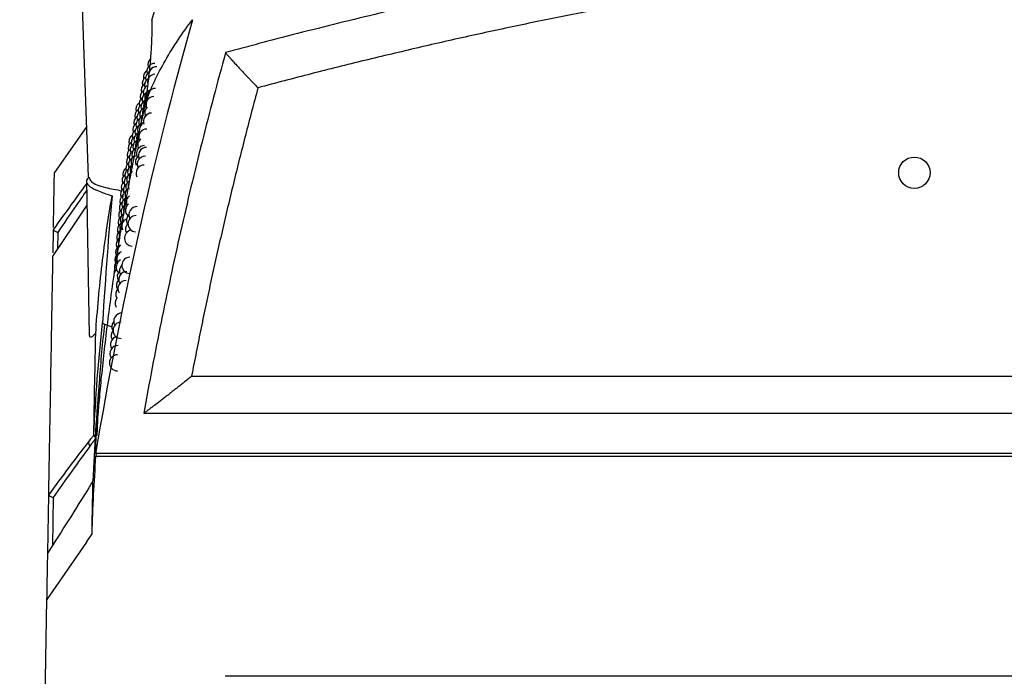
# Model space of a CAD drawing. Header units: millimetres. Extents: x 15358 to 16483, y 10132 to 11382.
# Tile 16 of 166: x 15921 to 15982, y 10472 to 10513. Entities that reach past the tile are written whole.
import ezdxf

# ---------------------------------------------------------------- set-up
doc = ezdxf.new("R2010")
doc.units = ezdxf.units.MM

msp = doc.modelspace()

# ---------------------------------------------------------------- linework, layer by layer
at = {"color": 7, "linetype": 'Continuous', "lineweight": 25}
for p, q in [((15924.75, 10514.612), (15925.156, 10503.004)), ((15925.048, 10506.099), (15923.076, 10503.283)), ((15925.046, 10502.832), (15925.213, 10493.245)), ((15922.99, 10498.334), (15923.015, 10499.754)), ((15923.279, 10499.602), (15923.262, 10498.568)), ((15926.157, 10493.953), (15926.611, 10493.774)), ((15931.525, 10490.739), (16100.569, 10490.739)), ((15925.842, 10490.418), (15925.687, 10487.093)), ((15928.584, 10488.473), (16103.511, 10488.473)), ((16106.477, 10485.983), (15925.617, 10485.983)), ((15925.634, 10485.822), (16106.547, 10485.822)), ((15922.668, 10479.876), (15922.73, 10483.43)), ((15923.002, 10483.274), (15922.952, 10480.32)), ((15925.043, 10480.534), (15925.393, 10481.047)), ((15925.043, 10480.534), (15922.617, 10476.984)), ((15920.938, 10380.756), (15922.617, 10476.984)), ((16098.591, 10472.265), (15933.591, 10472.265))]:
    msp.add_line(p, q, dxfattribs=at)
at = {"color": 7, "linetype": 'Continuous', "lineweight": 25, "flags": 128}
for points in [[(15928.741, 10508.252), (15928.749, 10508.226), (15928.752, 10508.215)], [(15925.073, 10501.273), (15924.292, 10500.098), (15922.987, 10498.159), (15922.987, 10498.159), (15922.987, 10498.159)]]:
    msp.add_lwpolyline(points, dxfattribs=at)
at = {"color": 7, "linetype": 'Continuous', "lineweight": 25}
msp.add_circle((15976.048, 10503.274), 0.965, dxfattribs=at)
for centre, radius, start, end in [((15929.267, 10509.508), 0.5, 90, 196.10261), ((15929.341, 10509.931), 0.5, 136.33142, 195.50184), ((15929.054, 10509.165), 0.5, 124.24904, 194.88732), ((15929.194, 10509.079), 0.5, 123.19231, 196.69952), ((15929.302, 10508.844), 0.5, 94.00798, 187.10723), ((15929.381, 10509.303), 0.5, 90, 198.02623), ((15928.921, 10508.348), 0.5, 124.91134, 196.05179), ((15928.987, 10508.76), 0.5, 124.67493, 195.4713), ((15929.121, 10508.644), 0.5, 124.90516, 197.29271), ((15928.855, 10507.931), 0.5, 124.71887, 197.21362), ((15928.979, 10507.756), 0.5, 118.85415, 198.46842), ((15929.05, 10508.203), 0.5, 120.83423, 197.8823), ((15929.148, 10507.909), 0.5, 101.31781, 199.03631), ((15929.297, 10507.966), 0.5, 90, 201.26869), ((15928.585, 10507.165), 0.5, 125.46597, 196.03636), ((15928.726, 10507.079), 0.5, 124.12392, 197.77354), ((15928.791, 10507.508), 0.5, 124.68165, 196.77216), ((15928.908, 10507.303), 0.5, 117.81093, 199.0512), ((15929.072, 10507.432), 0.5, 140.17404, 200.4188), ((15929.216, 10507.465), 0.5, 91.91247, 201.86993), ((15928.527, 10506.76), 0.5, 125.90895, 196.5927), ((15928.663, 10506.644), 0.5, 123.18725, 198.34124), ((15928.839, 10506.844), 0.5, 119.17705, 199.63074), ((15928.997, 10506.949), 0.5, 122.76161, 199.94708), ((15929.057, 10506.446), 0.5, 90, 202.32038), ((15929.136, 10506.959), 0.5, 133.71538, 202.46783), ((15928.413, 10505.931), 0.5, 126.20415, 197.69728), ((15928.47, 10506.348), 0.5, 126.16551, 197.14631), ((15928.6, 10506.203), 0.5, 121.78572, 198.90602), ((15928.702, 10505.909), 0.5, 125.38559, 199.76667), ((15928.77, 10506.379), 0.5, 120.4969, 201.23553), ((15928.85, 10505.966), 0.5, 125.11273, 165.95453), ((15928.923, 10506.46), 0.5, 150.11882, 201.59461), ((15928.357, 10505.508), 0.5, 125.98432, 198.24569), ((15928.476, 10505.303), 0.5, 119.25319, 200.02722), ((15928.538, 10505.756), 0.5, 119.80846, 199.46798), ((15928.635, 10505.432), 0.5, 130.72905, 201.35124), ((15928.778, 10505.465), 0.5, 90, 202.75816), ((15928.111, 10504.76), 0.5, 127.49149, 197.6502), ((15928.161, 10505.165), 0.5, 127.01823, 197.11982), ((15928.246, 10504.644), 0.5, 124.54385, 199.33522), ((15928.301, 10505.079), 0.5, 125.45358, 198.79164), ((15928.415, 10504.844), 0.5, 120.60741, 200.58386), ((15928.569, 10504.949), 0.5, 124.19226, 201.91908), ((15928.706, 10504.959), 0.5, 126.6027, 202.96539), ((15928.062, 10504.348), 0.5, 127.78279, 198.17855), ((15928.191, 10504.203), 0.5, 123.16632, 199.87651), ((15928.355, 10504.379), 0.5, 121.94028, 202.05192), ((15928.504, 10504.46), 0.5, 146.20971, 203.108), ((15928.636, 10504.446), 0.5, 90, 203.91043), ((15928.751, 10504.337), 0.5, 90, 205.40996), ((15927.966, 10503.508), 0.5, 127.6837, 199.22941), ((15928.014, 10503.931), 0.5, 127.86051, 198.70492), ((15928.138, 10503.756), 0.5, 121.20519, 200.4156), ((15928.296, 10503.909), 0.5, 124.3574, 200.61081), ((15928.567, 10503.928), 0.5, 129.01403, 203.34345), ((15928.678, 10503.795), 0.5, 90, 205.9899), ((15927.782, 10503.165), 0.5, 128.91343, 198.13586), ((15927.918, 10503.079), 0.5, 127.19902, 199.75207), ((15928.031, 10502.844), 0.5, 122.2027, 201.48754), ((15928.084, 10503.303), 0.5, 120.83565, 200.95258), ((15928.179, 10502.949), 0.5, 126.27037, 195.94596), ((15928.237, 10503.432), 0.5, 132.78325, 202.23915), ((15928.605, 10503.247), 0.5, 90, 206.5674), ((15927.698, 10502.348), 0.5, 129.77595, 199.14682), ((15927.74, 10502.76), 0.5, 129.43253, 198.64203), ((15927.871, 10502.644), 0.5, 126.3365, 200.27297), ((15927.979, 10502.379), 0.5, 124.17349, 202.99016), ((15928.122, 10502.46), 0.5, 154.32433, 202.90267), ((15927.657, 10501.931), 0.5, 129.9122, 199.65028), ((15927.778, 10501.756), 0.5, 123.07866, 202.21175), ((15927.824, 10502.203), 0.5, 125.00377, 200.79219), ((15927.928, 10501.909), 0.5, 130.47864, 201.57941), ((15927.576, 10501.079), 0.5, 129.38584, 200.65339), ((15927.616, 10501.508), 0.5, 129.80019, 200.15245), ((15927.732, 10501.303), 0.5, 122.55568, 201.82585), ((15927.877, 10501.432), 0.5, 135.14593, 203.08115), ((15928.009, 10501.465), 0.5, 128.92542, 204.41587), ((15927.536, 10500.644), 0.5, 128.59731, 201.15314), ((15927.686, 10500.844), 0.5, 123.92692, 202.34043), ((15927.826, 10500.949), 0.5, 127.27246, 198.82175), ((15927.954, 10500.959), 0.5, 130.02953, 223.75073), ((15928.17, 10500.693), 0.5, 90, 207.97995), ((15927.497, 10500.203), 0.5, 127.33835, 201.65177), ((15927.597, 10499.909), 0.5, 131.07787, 202.68394), ((15927.642, 10500.379), 0.5, 125.25978, 202.85361), ((15927.727, 10499.966), 0.5, 114.90155, 204.83763), ((15927.777, 10500.46), 0.5, 152.19803, 204.13501), ((15928.01, 10500.337), 0.5, 132.86732, 207.27097), ((15928.107, 10500.134), 0.5, 90, 266.26979), ((15927.419, 10499.303), 0.5, 124.4103, 202.64585), ((15927.457, 10499.756), 0.5, 125.47921, 202.14932), ((15927.554, 10499.432), 0.5, 127.8161, 203.87605), ((15927.895, 10499.247), 0.5, 100.84062, 266.74052), ((15927.952, 10499.795), 0.5, 133.56704, 208.15461), ((15927.38, 10498.844), 0.5, 125.7886, 203.14141), ((15927.51, 10498.949), 0.5, 147.87888, 204.38544), ((15927.342, 10498.379), 0.5, 131.12454, 203.63607), ((15927.426, 10497.966), 0.5, 117.54452, 205.40094), ((15927.468, 10498.46), 0.5, 130.2326, 204.89371), ((15927.268, 10497.432), 0.5, 129.71673, 204.62287), ((15927.305, 10497.909), 0.5, 128.44042, 204.12987), ((15927.384, 10497.465), 0.5, 117.74889, 222.48667), ((15927.728, 10497.568), 0.5, 90, 267.31883), ((15927.231, 10496.949), 0.5, 130.9613, 184.32961), ((15927.446, 10496.873), 0.5, 135.56531, 207.7799), ((15927.539, 10496.693), 0.5, 90, 209.21508), ((15927.588, 10497.247), 0.5, 135.95502, 208.68703), ((15927.401, 10496.337), 0.5, 136.40762, 208.29606), ((15927.49, 10496.134), 0.5, 90, 209.74221), ((15927.357, 10495.795), 0.5, 137.1965, 208.81136), ((15927.314, 10495.247), 0.5, 137.92645, 209.3259), ((15927.229, 10494.134), 0.5, 90, 210.35309), ((15927.071, 10493.247), 0.5, 140.11628, 209.92967), ((15927.108, 10493.795), 0.5, 139.32244, 209.42884), ((15927.187, 10493.568), 0.5, 90, 269.04457), ((15927.034, 10492.693), 0.5, 107.46551, 210.43019), ((15926.998, 10492.134), 0.5, 90, 210.93047), ((15926.963, 10491.568), 0.5, 90, 269.89867), ((15925.489, 10486.641), 0.304, 166.904, 222.22415)]:
    msp.add_arc(centre, radius, start, end, dxfattribs=at)
for points, knots in [([(16098.475, 10510.67), (16098.057, 10510.783), (16097.637, 10510.897), (16096.798, 10511.121), (16095.54, 10511.455), (16092.599, 10512.215), (16086.704, 10513.662), (16074.852, 10516.261), (16064.59, 10517.98), (16054.259, 10519.362), (16050.804, 10519.766), (16043.871, 10520.46), (16040.39, 10520.75), (16033.428, 10521.213), (16029.944, 10521.387), (16022.969, 10521.618), (16019.476, 10521.676), (16002.038, 10521.672), (15988.199, 10520.745), (15967.604, 10517.995), (15960.766, 10516.852), (15950.551, 10514.793), (15947.153, 10514.049), (15942.066, 10512.846), (15939.525, 10512.223), (15936.991, 10511.568), (15935.725, 10511.235), (15935.304, 10511.123), (15934.461, 10510.898), (15934.039, 10510.784), (15933.62, 10510.67)], [0, 0, 0, 0, 0.007812, 0.007812, 0.015625, 0.03125, 0.0625, 0.125, 0.25, 0.25, 0.3125, 0.3125, 0.375, 0.375, 0.4375, 0.4375, 0.5, 0.5, 0.75, 0.75, 0.875, 0.875, 0.9375, 0.9375, 0.96875, 0.984375, 0.984375, 0.992187, 0.992187, 1, 1, 1, 1]), ([(16096.48, 10508.505), (16095.911, 10508.656), (16094.772, 10508.958), (16093.062, 10509.399), (16091.349, 10509.831), (16089.635, 10510.253), (16087.918, 10510.665), (16086.2, 10511.067), (16084.479, 10511.459), (16082.757, 10511.842), (16081.033, 10512.214), (16079.306, 10512.577), (16077.578, 10512.93), (16075.847, 10513.274), (16074.115, 10513.607), (16072.381, 10513.931), (16070.644, 10514.245), (16068.906, 10514.549), (16067.166, 10514.843), (16065.423, 10515.128), (16063.679, 10515.402), (16061.933, 10515.667), (16060.184, 10515.922), (16058.434, 10516.167), (16053.894, 10516.777), (16046.55, 10517.621), (16036.382, 10518.453), (16026.191, 10518.952), (16016.002, 10519.116), (16005.828, 10518.949), (15995.685, 10518.451), (15985.565, 10517.623), (15977.714, 10516.722), (15972.118, 10515.956), (15968.762, 10515.46), (15965.414, 10514.928), (15962.073, 10514.359), (15958.74, 10513.755), (15955.414, 10513.114), (15952.095, 10512.437), (15948.784, 10511.724), (15945.48, 10510.975), (15942.183, 10510.19), (15938.894, 10509.37), (15936.708, 10508.794), (15935.615, 10508.505)], [0, 0, 0, 0, 0.0108621, 0.0217206, 0.0325761, 0.0434287, 0.054279, 0.0651271, 0.0759736, 0.0868186, 0.0976626, 0.108506, 0.119349, 0.1301921, 0.1410355, 0.1518797, 0.162725, 0.1735716, 0.1844201, 0.1952707, 0.2061238, 0.2169798, 0.2278389, 0.2387016, 0.2495681, 0.3123024, 0.3749702, 0.4376393, 0.5003775, 0.5628236, 0.6252003, 0.6875744, 0.7500129, 0.7708733, 0.7917203, 0.8125564, 0.833384, 0.8542058, 0.875024, 0.8958413, 0.9166601, 0.9374829, 0.9583121, 0.9791503, 1, 1, 1, 1]), ([(15929.069, 10512.666), (15929.244, 10513.209), (15929.43, 10513.748), (15929.831, 10514.817), (15930.045, 10515.347), (15930.267, 10515.876)], [0, 0, 0, 0, 0.5, 0.5, 1, 1, 1, 1]), ([(15928.671, 10507.551), (15929.009, 10508.453), (15929.423, 10509.33), (15930.153, 10510.617), (15930.414, 10511.04), (15930.975, 10511.877), (15931.274, 10512.291), (15931.591, 10512.696)], [0, 0, 0, 0, 0.5, 0.5, 0.75, 0.75, 1, 1, 1, 1]), ([(15929.069, 10512.666), (15929.071, 10512.6), (15929.074, 10512.464), (15929.075, 10512.243), (15929.074, 10512.004), (15929.07, 10511.744), (15929.061, 10511.462), (15929.048, 10511.157), (15929.03, 10510.829), (15929.003, 10510.447), (15928.966, 10510.002), (15928.914, 10509.48), (15928.848, 10508.899), (15928.768, 10508.258), (15928.704, 10507.791), (15928.671, 10507.551)], [0, 0, 0, 0, 0.0539585, 0.1104263, 0.1693731, 0.2307655, 0.294567, 0.3607381, 0.4292363, 0.500016, 0.5890884, 0.6837429, 0.7838656, 0.8893304, 1, 1, 1, 1]), ([(15933.62, 10510.67), (15933.369, 10509.758), (15933.12, 10508.84), (15932.636, 10507.005), (15931.926, 10504.249), (15930.823, 10499.634), (15930.026, 10495.923), (15929.461, 10493.134), (15929.278, 10492.203), (15928.922, 10490.339), (15928.75, 10489.404), (15928.584, 10488.473)], [0, 0, 0, 0, 0.125, 0.125, 0.25, 0.5, 0.75, 0.75, 0.875, 0.875, 1, 1, 1, 1]), ([(15933.62, 10510.67), (15933.624, 10510.663), (15933.634, 10510.65), (15933.657, 10510.621), (15933.686, 10510.585), (15933.723, 10510.54), (15933.779, 10510.474), (15933.862, 10510.379), (15933.997, 10510.226), (15934.197, 10510.006), (15934.447, 10509.731), (15934.686, 10509.474), (15934.869, 10509.278), (15935.016, 10509.124), (15935.155, 10508.977), (15935.295, 10508.831), (15935.416, 10508.706), (15935.521, 10508.599), (15935.586, 10508.535), (15935.615, 10508.505)], [0, 0, 0, 0, 0.019895, 0.042413, 0.067638, 0.095553, 0.12605, 0.18383, 0.250959, 0.360023, 0.50077, 0.624598, 0.694374, 0.748559, 0.8173, 0.873967, 0.923693, 0.965519, 1, 1, 1, 1]), ([(15935.615, 10508.505), (15935.484, 10508.016), (15935.221, 10507.037), (15934.839, 10505.566), (15934.466, 10504.093), (15934.102, 10502.617), (15933.747, 10501.14), (15933.402, 10499.66), (15933.066, 10498.179), (15932.739, 10496.695), (15932.421, 10495.209), (15932.113, 10493.721), (15931.813, 10492.232), (15931.621, 10491.237), (15931.525, 10490.739)], [0, 0, 0, 0, 0.083369, 0.166721, 0.250059, 0.333386, 0.416706, 0.500021, 0.583335, 0.666651, 0.749972, 0.833302, 0.916643, 1, 1, 1, 1]), ([(15928.671, 10507.551), (15928.619, 10507.318), (15928.516, 10506.851), (15928.364, 10506.145), (15928.216, 10505.437), (15928.071, 10504.724), (15927.929, 10504.009), (15927.79, 10503.29), (15927.655, 10502.568), (15927.522, 10501.843), (15927.393, 10501.116), (15927.268, 10500.385), (15927.146, 10499.652), (15927.027, 10498.917), (15926.912, 10498.179), (15926.741, 10497.048), (15926.461, 10495.064), (15926.176, 10492.753), (15925.951, 10490.609), (15925.818, 10489.189), (15925.72, 10488.043), (15925.669, 10487.371), (15925.647, 10487.08)], [0, 0, 0, 0, 0.036013, 0.072022, 0.108028, 0.14403, 0.180028, 0.216023, 0.252014, 0.288001, 0.323985, 0.359966, 0.395943, 0.431917, 0.467888, 0.503857, 0.59699, 0.755715, 0.836414, 0.904022, 0.958549, 1, 1, 1, 1]), ([(15923.017, 10499.908), (15923.027, 10500.475), (15923.045, 10501.51), (15923.062, 10502.48), (15923.072, 10503.051), (15923.077, 10503.304), (15923.076, 10503.276), (15923.076, 10503.274)], [0, 0, 0, 0, 0.284236, 0.518295, 0.752354, 0.986673, 1, 1, 1, 1]), ([(15925.208, 10502.997), (15925.141, 10502.926), (15924.892, 10502.663), (15925.438, 10502.252), (15926.293, 10501.962), (15926.628, 10501.848)], [0, 0, 0, 0, 0.1847745, 0.6797398, 1, 1, 1, 1]), ([(15925.217, 10503.006), (15925.237, 10502.908), (15925.284, 10502.683), (15926.023, 10502.378), (15926.884, 10502.226), (15927.241, 10502.163)], [0, 0, 0, 0, 0.310419, 0.714153, 1, 1, 1, 1]), ([(15923.015, 10499.757), (15923.445, 10500.356), (15924.14, 10501.325), (15924.799, 10502.228), (15925.051, 10502.572)], [0, 0, 0, 0, 0.618787, 1, 1, 1, 1]), ([(15925.058, 10502.18), (15924.844, 10501.873), (15924.267, 10501.045), (15923.661, 10500.159), (15923.279, 10499.602)], [0, 0, 0, 0, 0.3697383, 1, 1, 1, 1]), ([(15925.62, 10493.372), (15925.716, 10494.796), (15925.847, 10496.211), (15926.183, 10499.036), (15926.388, 10500.444), (15926.628, 10501.848)], [0, 0, 0, 0, 0.5, 0.5, 1, 1, 1, 1]), ([(15923.015, 10499.754), (15923.014, 10499.74), (15923.041, 10499.718), (15923.134, 10499.665), (15923.202, 10499.633), (15923.279, 10499.602)], [0, 0, 0, 0, 0.5, 0.5, 1, 1, 1, 1]), ([(15926.157, 10493.953), (15926.037, 10492.809), (15925.915, 10491.634), (15925.845, 10490.452), (15925.844, 10490.421)], [0, 0, 0, 0, 0.973553, 1, 1, 1, 1]), ([(15925.62, 10493.372), (15925.475, 10493.243), (15925.238, 10493.03), (15925.252, 10493.185), (15925.257, 10493.246)], [0, 0, 0, 0, 0.607012, 1, 1, 1, 1]), ([(15931.525, 10490.739), (15931.496, 10490.715), (15931.433, 10490.663), (15931.332, 10490.581), (15931.219, 10490.49), (15931.076, 10490.375), (15930.895, 10490.231), (15930.698, 10490.074), (15930.49, 10489.911), (15930.293, 10489.757), (15930.093, 10489.599), (15929.821, 10489.39), (15929.508, 10489.149), (15929.204, 10488.918), (15928.991, 10488.758), (15928.849, 10488.654), (15928.744, 10488.579), (15928.671, 10488.527), (15928.616, 10488.491), (15928.593, 10488.479), (15928.584, 10488.473)], [0, 0, 0, 0, 0.025759, 0.055224, 0.088528, 0.125762, 0.183092, 0.251169, 0.306965, 0.375419, 0.43677, 0.499374, 0.638668, 0.748831, 0.8168, 0.87406, 0.913651, 0.947822, 0.976515, 1, 1, 1, 1]), ([(15925.192, 10486.71), (15925.253, 10486.788), (15925.313, 10486.865), (15925.373, 10486.942), (15925.417, 10486.998), (15925.46, 10487.054), (15925.503, 10487.109)], [0, 0, 0, 0, 0.0003377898, 0.0003377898, 0.0003377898, 0.0005829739, 0.0005829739, 0.0005829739, 0.0005829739]), ([(15925.585, 10486.87), (15925.535, 10486.803), (15925.429, 10486.66), (15925.321, 10486.514), (15925.263, 10486.436)], [0, 0, 0, 0, 0.467081, 1, 1, 1, 1]), ([(15922.73, 10483.428), (15923.15, 10484.002), (15923.566, 10484.565), (15924.39, 10485.664), (15924.795, 10486.197), (15925.192, 10486.71)], [0, 0, 0, 0, 0.5, 0.5, 1, 1, 1, 1]), ([(15925.641, 10485.983), (15925.64, 10485.97), (15925.638, 10485.916), (15925.636, 10485.862), (15925.634, 10485.822)], [0, 0, 0, 0, 0.24409, 1, 1, 1, 1]), ([(15925.452, 10484.294), (15925.425, 10484.25), (15925.398, 10484.206), (15925.371, 10484.161), (15925.312, 10484.066), (15925.254, 10483.97), (15925.195, 10483.874)], [0, 0, 0, 0, 0.000173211, 0.000173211, 0.000173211, 0.0005462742, 0.0005462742, 0.0005462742, 0.0005462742]), ([(15925.393, 10481.047), (15925.402, 10481.604), (15925.413, 10482.156), (15925.433, 10483.238), (15925.442, 10483.771), (15925.452, 10484.294)], [0, 0, 0, 0, 0.5, 0.5, 1, 1, 1, 1]), ([(15922.73, 10483.428), (15922.732, 10483.414), (15922.76, 10483.391), (15922.855, 10483.338), (15922.924, 10483.306), (15923.002, 10483.274)], [0, 0, 0, 0, 0.5, 0.5, 1, 1, 1, 1]), ([(15922.617, 10476.984), (15922.622, 10477.231), (15922.63, 10477.725), (15922.643, 10478.452), (15922.655, 10479.171), (15922.664, 10479.641), (15922.668, 10479.876)], [0, 0, 0, 0, 0.250001, 0.4999999, 0.7499988, 1, 1, 1, 1])]:
    msp.add_open_spline(points, degree=3, knots=knots, dxfattribs=at)
for points in [[(15931.591, 10512.696), (15929.108, 10503.902), (15927.116, 10494.995), (15925.617, 10485.983)], [(15926.628, 10501.848), (15926.416, 10499.541), (15926.217, 10496.936), (15926.043, 10494.033)], [(15923.015, 10499.754), (15923.015, 10499.755), (15923.015, 10499.756), (15923.015, 10499.757)], [(15922.73, 10483.43), (15922.843, 10489.929), (15922.929, 10494.845), (15922.987, 10498.159)], [(15925.503, 10487.1), (15925.611, 10489.42), (15925.789, 10491.735), (15926.043, 10494.033)], [(15926.043, 10494.033), (15926.041, 10494.004), (15926.081, 10493.975), (15926.157, 10493.953)], [(15925.503, 10487.109), (15925.544, 10489.386), (15925.584, 10491.476), (15925.62, 10493.372)], [(15925.842, 10490.418), (15925.663, 10488.383), (15925.532, 10486.34), (15925.451, 10484.293)], [(15925.503, 10487.1), (15925.502, 10487.058), (15925.553, 10487), (15925.639, 10486.941)], [(15925.503, 10487.109), (15925.503, 10487.107), (15925.503, 10487.104), (15925.503, 10487.1)], [(15925.617, 10485.983), (15925.622, 10486.352), (15925.636, 10486.718), (15925.647, 10487.08)], [(15925.263, 10486.436), (15924.531, 10485.444), (15923.771, 10484.376), (15923.002, 10483.274)], [(15925.393, 10481.047), (15925.446, 10482.64), (15925.527, 10484.232), (15925.634, 10485.822)], [(15925.195, 10483.874), (15924.4, 10482.582), (15923.55, 10481.24), (15922.668, 10479.876)], [(15922.73, 10483.43), (15922.73, 10483.429), (15922.73, 10483.428), (15922.73, 10483.428)]]:
    msp.add_open_spline(points, degree=3, dxfattribs=at)

doc.saveas('drawing.dxf')
